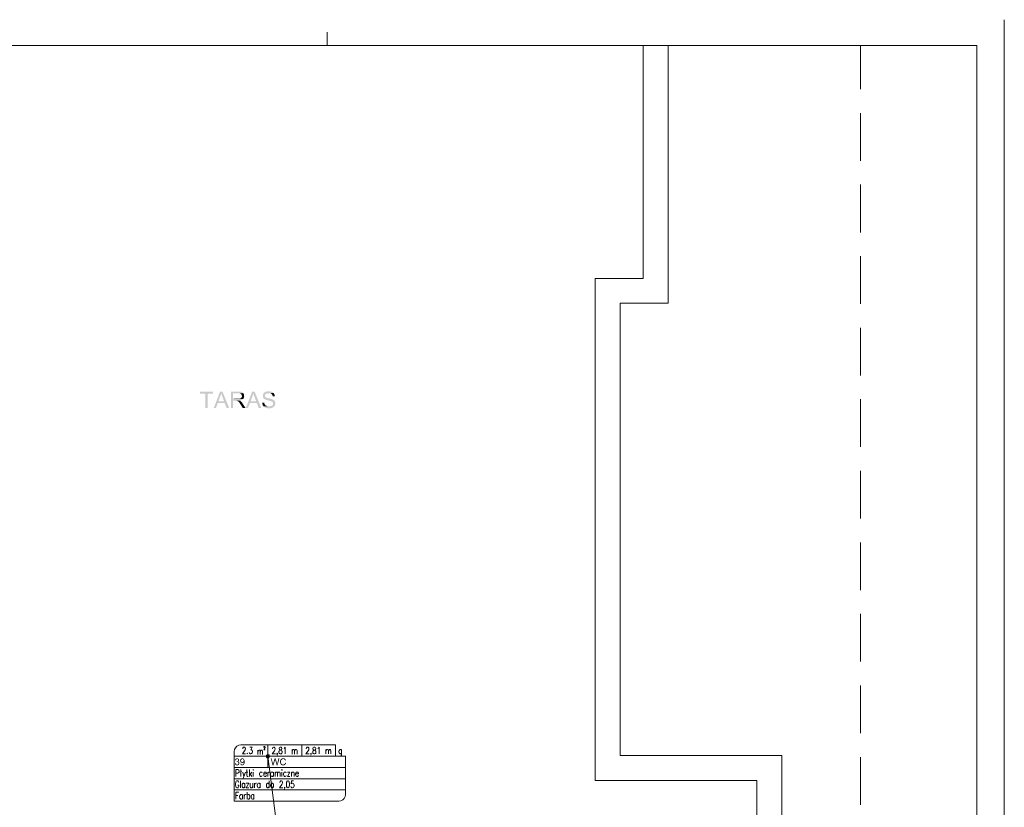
# Model space of a CAD drawing. Header units: millimetres. Extents: x -1147 to 4913, y -2332 to 921.
# Tile 119 of 119: x 3603 to 4913, y -410 to 639. Entities that reach past the tile are written whole.
import ezdxf

# ---------------------------------------------------------------- set-up
doc = ezdxf.new("R2010")
doc.units = ezdxf.units.MM
doc.header["$LTSCALE"] = 0.2
doc.layers.add('C00-00-00', color=7, linetype='Continuous')

msp = doc.modelspace()

# ---------------------------------------------------------------- hatches: boundary and pattern name
at = {"layer": 'C00-00-00'}
h = msp.add_hatch(color=256, dxfattribs=at)
h.dxf.hatch_style = 2
h.paths.add_polyline_path([(3933.999, 144.362), (3933.365, 144.149), (3931.884, 144.149), (3931.459, 143.941), (3930.825, 143.941), (3930.191, 143.728), (3929.765, 143.515), (3929.344, 143.094), (3928.71, 142.881), (3928.285, 142.46), (3928.072, 142.46), (3927.651, 142.034), (3927.438, 141.4), (3927.017, 140.975), (3926.804, 140.554), (3926.591, 139.92), (3926.383, 139.286), (3926.383, 136.954), (3926.591, 136.32), (3926.804, 135.686), (3927.229, 135.261), (3927.438, 134.839), (3927.863, 134.414), (3928.072, 134.201), (3928.497, 133.992), (3928.919, 133.567), (3929.557, 133.354), (3929.978, 133.146), (3930.612, 132.933), (3931.246, 132.72), (3931.884, 132.512), (3932.518, 132.299), (3933.365, 132.086), (3934.212, 131.874), (3934.846, 131.874), (3935.484, 131.665), (3936.118, 131.452), (3936.752, 131.24), (3937.386, 131.027), (3937.811, 130.818), (3938.233, 130.606), (3938.658, 130.606), (3938.867, 130.393), (3939.292, 129.972), (3939.713, 129.546), (3939.926, 129.125), (3940.139, 128.491), (3940.139, 127.644), (3939.926, 127.006), (3939.713, 126.372), (3939.505, 125.946), (3939.079, 125.525), (3938.658, 125.1), (3938.233, 124.891), (3937.811, 124.678), (3937.177, 124.466), (3936.539, 124.466), (3936.118, 124.253), (3934.633, 124.253), (3927.438, 124.044), (3927.863, 123.619), (3928.072, 123.406), (3928.497, 123.198), (3928.919, 122.985), (3929.344, 122.56), (3929.765, 122.351), (3930.404, 122.138), (3930.825, 122.138), (3931.459, 121.926), (3932.093, 121.717), (3932.731, 121.717), (3933.365, 121.504), (3935.905, 121.504), (3936.539, 121.717), (3937.177, 121.717), (3937.599, 121.926), (3938.233, 122.138), (3938.867, 122.351), (3939.292, 122.56), (3939.713, 122.772), (3940.352, 122.985), (3940.773, 123.406), (3941.198, 123.832), (3941.62, 124.253), (3942.041, 124.891), (3942.254, 125.312), (3942.466, 125.738), (3942.679, 126.372), (3942.888, 127.006), (3942.888, 129.125), (3942.679, 129.759), (3942.679, 130.18), (3942.254, 130.818), (3942.041, 131.24), (3941.62, 131.665), (3941.407, 132.086), (3940.773, 132.512), (3940.352, 132.72), (3939.926, 133.146), (3939.292, 133.354), (3938.658, 133.567), (3938.445, 133.78), (3938.024, 133.992), (3937.386, 133.992), (3936.965, 134.201), (3936.331, 134.414), (3935.693, 134.627), (3935.058, 134.627), (3934.212, 134.839), (3933.365, 135.048), (3932.518, 135.261), (3931.884, 135.473), (3931.459, 135.686), (3930.825, 135.899), (3930.404, 136.107), (3930.191, 136.32), (3929.978, 136.32), (3929.557, 136.745), (3929.344, 137.167), (3929.131, 137.801), (3929.131, 138.439), (3929.131, 139.073), (3929.344, 139.494), (3929.557, 140.128), (3929.978, 140.554), (3930.404, 140.766), (3930.612, 140.975), (3931.038, 141.188), (3931.672, 141.4), (3932.093, 141.4), (3932.731, 141.613), (3934.212, 141.613), (3940.773, 141.822), (3940.352, 142.247), (3939.926, 142.46), (3939.713, 142.668), (3939.292, 143.094), (3938.867, 143.307), (3938.233, 143.515), (3937.811, 143.728), (3937.177, 143.941), (3936.539, 143.941), (3935.905, 144.149), (3934.633, 144.149)])
h = msp.add_hatch(color=256, dxfattribs=at)
h.dxf.hatch_style = 2
h.paths.add_polyline_path([(3860.129, 143.941), (3842.773, 143.941), (3842.773, 141.188), (3849.968, 141.188), (3849.968, 121.926), (3852.934, 121.926), (3852.934, 141.188), (3860.129, 141.188)])
h = msp.add_hatch(color=256, dxfattribs=at)
h.dxf.hatch_style = 2
h.paths.add_polyline_path([(3872.617, 143.941), (3869.443, 143.941), (3860.976, 121.926), (3863.937, 121.926), (3866.477, 128.699), (3875.579, 128.699), (3867.324, 130.818), (3869.656, 137.592), (3869.864, 138.013), (3870.077, 138.647), (3870.29, 139.073), (3870.502, 139.707), (3870.502, 140.341), (3870.711, 140.975), (3870.924, 141.613)])
h = msp.add_hatch(color=256, dxfattribs=at)
h.dxf.hatch_style = 2
h.paths.add_polyline_path([(3872.617, 143.941), (3870.924, 141.613), (3870.924, 141.4), (3871.136, 140.554), (3871.349, 140.128), (3871.558, 139.494), (3871.77, 139.073), (3871.77, 138.647), (3871.983, 138.226), (3872.192, 138.013), (3872.192, 137.592), (3872.404, 136.954), (3872.617, 136.533), (3872.83, 135.899), (3873.038, 135.261), (3873.464, 134.414), (3873.677, 133.567), (3874.098, 132.72), (3874.311, 131.874), (3874.732, 130.818), (3867.324, 130.818), (3875.579, 128.699), (3878.119, 121.926), (3881.506, 121.926)])
h = msp.add_hatch(color=256, dxfattribs=at)
h.dxf.hatch_style = 2
h.paths.add_polyline_path([(3893.781, 143.941), (3884.046, 143.941), (3884.046, 121.926), (3886.799, 121.926), (3886.799, 131.665), (3895.9, 131.665), (3895.266, 131.874), (3895.687, 132.086), (3896.322, 132.086), (3896.96, 132.299), (3897.594, 132.512), (3898.019, 132.72), (3898.653, 132.933), (3899.074, 133.146), (3899.5, 133.567), (3899.921, 133.78), (3900.134, 133.992), (3886.799, 134.201), (3886.799, 141.4), (3893.781, 141.4), (3900.347, 141.822), (3899.921, 142.247), (3899.5, 142.668), (3899.287, 142.668), (3898.653, 143.094), (3898.228, 143.307), (3897.594, 143.515), (3896.96, 143.728), (3895.687, 143.728), (3895.053, 143.941), (3894.419, 143.941)])
h = msp.add_hatch(color=256, dxfattribs=at)
h.dxf.hatch_style = 2
h.paths.add_polyline_path([(3900.347, 141.822), (3893.781, 141.4), (3895.475, 141.4), (3896.113, 141.188), (3896.534, 140.975), (3896.96, 140.766), (3897.381, 140.341), (3897.806, 140.128), (3898.019, 139.494), (3898.228, 139.073), (3898.44, 138.439), (3898.44, 136.954), (3898.228, 136.32), (3897.806, 135.899), (3897.594, 135.473), (3897.172, 135.048), (3896.747, 134.839), (3896.113, 134.627), (3895.687, 134.414), (3895.053, 134.414), (3894.419, 134.201), (3886.799, 134.201), (3900.134, 133.992), (3900.555, 134.414), (3900.768, 135.048), (3900.981, 135.473), (3901.193, 136.107), (3901.402, 136.533), (3901.402, 137.167), (3901.615, 137.801), (3901.402, 138.226), (3901.402, 139.286), (3901.193, 139.92), (3900.981, 140.554), (3900.981, 140.766), (3900.555, 141.188)])
h = msp.add_hatch(color=256, dxfattribs=at)
h.dxf.hatch_style = 2
h.paths.add_polyline_path([(3895.9, 131.665), (3890.186, 131.665), (3891.245, 131.665), (3891.879, 131.452), (3892.513, 131.452), (3892.935, 131.027), (3893.36, 130.818), (3893.994, 130.393), (3893.994, 130.18), (3894.419, 129.759), (3894.841, 129.338), (3895.266, 128.912), (3895.687, 128.278), (3895.9, 128.065), (3895.9, 127.644), (3896.113, 127.431), (3896.534, 127.006), (3896.747, 126.585), (3897.172, 125.946), (3897.381, 125.525), (3897.806, 124.891), (3898.228, 124.253), (3898.653, 123.406), (3899.074, 122.772), (3899.708, 121.926), (3903.308, 121.926), (3899.5, 127.853), (3899.287, 128.278), (3898.866, 128.912), (3898.44, 129.338), (3898.019, 129.972), (3897.594, 130.393), (3897.172, 130.818), (3896.747, 131.027), (3896.322, 131.452)])
h = msp.add_hatch(color=256, dxfattribs=at)
h.dxf.hatch_style = 2
h.paths.add_polyline_path([(3915.375, 143.941), (3912.197, 143.941), (3903.729, 121.926), (3906.695, 121.926), (3909.235, 128.699), (3918.337, 128.699), (3910.082, 130.818), (3912.409, 137.592), (3912.622, 138.013), (3912.835, 138.647), (3913.043, 139.073), (3913.256, 139.707), (3913.256, 140.341), (3913.469, 140.975), (3913.677, 141.613)])
h = msp.add_hatch(color=256, dxfattribs=at)
h.dxf.hatch_style = 2
h.paths.add_polyline_path([(3915.375, 143.941), (3913.677, 141.613), (3913.677, 141.4), (3913.89, 140.554), (3914.103, 140.128), (3914.316, 139.494), (3914.524, 139.073), (3914.524, 138.647), (3914.737, 138.226), (3914.95, 138.013), (3914.95, 137.592), (3915.162, 136.954), (3915.375, 136.533), (3915.584, 135.899), (3915.796, 135.261), (3916.222, 134.414), (3916.43, 133.567), (3916.856, 132.72), (3917.068, 131.874), (3917.49, 130.818), (3910.082, 130.818), (3918.337, 128.699), (3920.877, 121.926), (3924.264, 121.926)])
h = msp.add_hatch(color=256, dxfattribs=at)
h.dxf.hatch_style = 2
h.paths.add_polyline_path([(3940.773, 141.822), (3934.212, 141.613), (3935.271, 141.613), (3935.905, 141.4), (3936.539, 141.4), (3936.965, 141.188), (3937.599, 140.975), (3938.024, 140.554), (3938.445, 140.128), (3938.658, 139.707), (3939.079, 139.286), (3939.292, 138.647), (3939.292, 138.013), (3939.505, 137.379), (3942.254, 137.592), (3942.254, 138.647), (3942.041, 139.286), (3941.832, 139.707), (3941.62, 140.341), (3941.407, 140.766), (3940.986, 141.4)])
h = msp.add_hatch(color=256, dxfattribs=at)
h.dxf.hatch_style = 2
h.paths.add_polyline_path([(3928.285, 129.125), (3925.532, 128.912), (3925.532, 127.644), (3925.744, 127.006), (3925.957, 126.585), (3926.17, 125.946), (3926.383, 125.525), (3926.804, 124.891), (3927.017, 124.466), (3927.438, 124.044), (3934.633, 124.253), (3932.94, 124.253), (3932.306, 124.466), (3931.672, 124.678), (3931.246, 124.891), (3930.612, 125.1), (3930.191, 125.312), (3929.978, 125.525), (3929.557, 125.946), (3929.131, 126.372), (3928.919, 126.797), (3928.497, 127.431), (3928.497, 127.853), (3928.285, 128.491)])
h = msp.add_hatch(color=256, dxfattribs=at)
h.dxf.hatch_style = 2
h.paths.add_polyline_path([(3931.038, -340.353), (3930.612, -341.413), (3935.271, -341.413)])
h = msp.add_hatch(color=256, dxfattribs=at)
h.dxf.hatch_style = 2
h.paths.add_polyline_path([(3931.884, -339.507), (3931.038, -340.353), (3934.846, -340.353)])
h = msp.add_hatch(color=256, dxfattribs=at)
h.dxf.hatch_style = 2
h.paths.add_polyline_path([(3931.038, -340.353), (3934.846, -340.353), (3935.271, -341.413)])
h = msp.add_hatch(color=256, dxfattribs=at)
h.dxf.hatch_style = 2
h.paths.add_polyline_path([(3932.94, -339.294), (3931.884, -339.507), (3934.212, -339.507)])
h = msp.add_hatch(color=256, dxfattribs=at)
h.dxf.hatch_style = 2
h.paths.add_polyline_path([(3931.884, -339.507), (3934.212, -339.507), (3934.846, -340.353)])
h = msp.add_hatch(color=256, dxfattribs=at)
h.dxf.hatch_style = 2
h.paths.add_polyline_path([(3890.398, -350.936), (3889.126, -351.148), (3889.339, -351.148), (3889.339, -351.995), (3889.552, -352.208), (3889.552, -352.42), (3889.76, -352.629), (3889.973, -352.842), (3892.092, -352.629), (3891.454, -352.629), (3891.245, -352.42), (3891.033, -352.208), (3890.82, -352.208), (3890.607, -351.995), (3890.607, -351.782), (3890.398, -351.574), (3890.398, -351.361)])
h = msp.add_hatch(color=256, dxfattribs=at)
h.dxf.hatch_style = 2
h.paths.add_polyline_path([(3889.973, -345.221), (3889.973, -345.434), (3889.76, -345.647), (3889.76, -345.855), (3889.552, -346.068), (3889.552, -346.281), (3889.339, -346.493), (3889.339, -346.915), (3890.398, -346.915), (3890.607, -346.702), (3890.607, -346.068), (3890.82, -346.068), (3891.033, -345.855), (3891.033, -345.647), (3891.245, -345.647), (3891.454, -345.434), (3892.092, -345.434)])
h = msp.add_hatch(color=256, dxfattribs=at)
h.dxf.hatch_style = 2
h.paths.add_polyline_path([(3892.092, -344.587), (3891.033, -344.587), (3890.82, -344.8), (3890.607, -344.8), (3890.398, -345.008), (3890.186, -345.008), (3889.973, -345.221), (3892.092, -345.434), (3892.726, -345.434), (3892.935, -345.647), (3893.147, -345.855), (3893.36, -346.068), (3893.36, -346.281), (3893.573, -346.493), (3893.573, -347.127), (3893.36, -347.34), (3893.36, -347.549), (3893.147, -347.761), (3892.935, -347.974), (3892.726, -348.183), (3891.879, -348.183), (3891.667, -348.395), (3893.781, -348.395), (3893.994, -348.183), (3894.207, -347.974), (3894.419, -347.974), (3894.419, -347.549), (3894.628, -347.34), (3894.628, -346.068), (3894.419, -345.855), (3894.419, -345.647), (3894.207, -345.647), (3894.207, -345.434), (3893.994, -345.221), (3893.781, -345.008), (3893.573, -345.008), (3893.36, -344.8), (3893.147, -344.8), (3892.935, -344.587), (3892.301, -344.587)])
h = msp.add_hatch(color=256, dxfattribs=at)
h.dxf.hatch_style = 2
h.paths.add_polyline_path([(3894.207, -349.029), (3892.092, -349.029), (3892.301, -349.029), (3892.513, -349.242), (3892.935, -349.242), (3893.147, -349.455), (3893.36, -349.667), (3893.573, -349.667), (3893.573, -349.88), (3893.781, -350.089), (3893.781, -350.302), (3893.994, -350.514), (3893.994, -350.936), (3893.994, -351.148), (3893.781, -351.361), (3893.781, -351.782), (3893.573, -351.995), (3893.36, -352.208), (3893.147, -352.42), (3892.935, -352.42), (3892.726, -352.629), (3892.092, -352.629), (3889.973, -352.842), (3890.186, -352.842), (3890.186, -353.054), (3890.398, -353.267), (3890.607, -353.267), (3890.82, -353.476), (3891.245, -353.476), (3891.454, -353.688), (3892.513, -353.688), (3892.726, -353.476), (3893.147, -353.476), (3893.36, -353.267), (3893.573, -353.267), (3893.781, -353.054), (3893.994, -353.054), (3894.207, -352.842), (3894.419, -352.629), (3894.628, -352.42), (3894.628, -352.208), (3894.841, -351.995), (3894.841, -351.782), (3895.053, -351.574), (3895.053, -350.089), (3894.841, -349.88), (3894.841, -349.667), (3894.628, -349.455), (3894.419, -349.242)])
h = msp.add_hatch(color=256, dxfattribs=at)
h.dxf.hatch_style = 2
h.paths.add_polyline_path([(3891.454, -348.183), (3891.454, -349.242), (3891.667, -349.242), (3891.879, -349.029), (3894.207, -349.029), (3894.207, -348.821), (3893.994, -348.821), (3893.573, -348.608), (3893.36, -348.608), (3893.573, -348.608), (3893.781, -348.395), (3891.667, -348.395)])
h = msp.add_hatch(color=256, dxfattribs=at)
h.dxf.hatch_style = 2
h.paths.add_polyline_path([(3896.96, -345.434), (3896.747, -345.647), (3896.534, -345.855), (3896.534, -346.068), (3896.322, -346.281), (3896.322, -346.915), (3896.113, -347.34), (3896.113, -347.549), (3896.322, -347.974), (3896.322, -348.608), (3896.534, -348.821), (3896.534, -349.029), (3896.747, -349.242), (3896.747, -349.455), (3896.96, -349.667), (3899.074, -349.455), (3898.44, -349.455), (3898.228, -349.242), (3898.019, -349.029), (3897.806, -349.029), (3897.806, -348.821), (3897.594, -348.821), (3897.594, -348.608), (3897.381, -348.395), (3897.381, -346.915), (3897.594, -346.493), (3897.594, -346.281), (3897.806, -346.281), (3897.806, -346.068), (3898.019, -345.855), (3898.228, -345.647), (3898.44, -345.647), (3898.653, -345.434), (3899.074, -345.434)])
h = msp.add_hatch(color=256, dxfattribs=at)
h.dxf.hatch_style = 2
h.paths.add_polyline_path([(3897.381, -351.361), (3896.322, -351.361), (3896.322, -351.574), (3896.534, -351.782), (3896.534, -352.208), (3896.747, -352.42), (3896.96, -352.629), (3896.96, -352.842), (3897.172, -353.054), (3897.381, -353.267), (3897.594, -353.476), (3898.019, -353.476), (3898.44, -353.688), (3899.287, -353.688), (3899.5, -353.476), (3899.921, -353.476), (3900.134, -353.267), (3900.347, -353.267), (3900.555, -353.054), (3900.768, -353.054), (3900.981, -352.842), (3898.866, -352.629), (3898.228, -352.629), (3898.019, -352.42), (3897.806, -352.208), (3897.594, -351.995), (3897.594, -351.574)])
h = msp.add_hatch(color=256, dxfattribs=at)
h.dxf.hatch_style = 2
h.paths.add_polyline_path([(3899.074, -344.587), (3898.019, -344.587), (3897.806, -344.8), (3897.594, -344.8), (3897.381, -345.008), (3897.172, -345.221), (3896.96, -345.434), (3899.708, -345.434), (3899.921, -345.647), (3900.134, -345.855), (3900.347, -346.068), (3900.555, -346.068), (3900.555, -346.281), (3900.768, -346.493), (3900.768, -347.549), (3900.768, -348.395), (3900.555, -348.608), (3900.555, -348.821), (3900.347, -349.029), (3900.134, -349.029), (3900.134, -349.242), (3900.981, -349.242), (3900.981, -350.514), (3900.768, -350.727), (3900.768, -351.148), (3900.555, -351.574), (3900.555, -351.782), (3900.347, -351.782), (3900.347, -351.995), (3900.134, -352.208), (3899.921, -352.42), (3899.708, -352.42), (3899.708, -352.629), (3898.866, -352.629), (3900.981, -352.842), (3901.193, -352.629), (3901.193, -352.42), (3901.402, -352.208), (3901.402, -351.995), (3901.615, -351.782), (3901.615, -351.574), (3901.827, -351.361), (3901.827, -350.936), (3902.04, -350.727), (3902.04, -348.821), (3902.04, -347.127), (3901.827, -346.915), (3901.827, -346.493), (3901.615, -346.281), (3901.615, -346.068), (3901.402, -345.855), (3901.402, -345.647), (3901.193, -345.434), (3900.981, -345.221), (3900.768, -345.008), (3900.555, -345.008), (3900.347, -344.8), (3900.134, -344.8), (3899.921, -344.587), (3899.287, -344.587)])
h = msp.add_hatch(color=256, dxfattribs=at)
h.dxf.hatch_style = 2
h.paths.add_polyline_path([(3900.134, -349.242), (3899.921, -349.242), (3899.708, -349.455), (3899.074, -349.455), (3896.96, -349.667), (3897.172, -349.667), (3897.381, -349.88), (3897.381, -350.089), (3897.594, -350.089), (3897.806, -350.302), (3898.44, -350.302), (3898.653, -350.514), (3899.074, -350.514), (3899.5, -350.302), (3899.921, -350.302), (3900.134, -350.089), (3900.347, -349.88), (3900.555, -349.88), (3900.768, -349.667), (3900.768, -349.455), (3900.981, -349.242)])
h = msp.add_hatch(color=256, dxfattribs=at)
h.dxf.hatch_style = 2
h.paths.add_polyline_path([(3930.612, -341.413), (3931.038, -342.681), (3934.846, -342.681)])
h = msp.add_hatch(color=256, dxfattribs=at)
h.dxf.hatch_style = 2
h.paths.add_polyline_path([(3930.612, -341.413), (3935.271, -341.413), (3934.846, -342.681)])
h = msp.add_hatch(color=256, dxfattribs=at)
h.dxf.hatch_style = 2
h.paths.add_polyline_path([(3931.038, -342.681), (3931.884, -343.528), (3934.212, -343.528)])
h = msp.add_hatch(color=256, dxfattribs=at)
h.dxf.hatch_style = 2
h.paths.add_polyline_path([(3931.038, -342.681), (3934.846, -342.681), (3934.212, -343.528)])
h = msp.add_hatch(color=256, dxfattribs=at)
h.dxf.hatch_style = 2
h.paths.add_polyline_path([(3931.884, -343.528), (3934.212, -343.528), (3932.94, -343.74)])
h = msp.add_hatch(color=256, dxfattribs=at)
h.dxf.hatch_style = 2
h.paths.add_polyline_path([(3938.024, -344.587), (3936.965, -344.587), (3939.292, -353.476), (3939.926, -352.208), (3939.713, -351.782), (3939.713, -351.148), (3939.505, -350.936), (3939.505, -350.302)])
h = msp.add_hatch(color=256, dxfattribs=at)
h.dxf.hatch_style = 2
h.paths.add_polyline_path([(3943.313, -344.587), (3942.041, -344.587), (3940.352, -350.514), (3940.139, -350.727), (3940.139, -351.148), (3939.926, -351.574), (3939.926, -352.208), (3939.292, -353.476), (3940.56, -353.476), (3942.466, -346.702), (3942.466, -346.068), (3942.679, -345.855), (3942.679, -345.647)])
h = msp.add_hatch(color=256, dxfattribs=at)
h.dxf.hatch_style = 2
h.paths.add_polyline_path([(3943.313, -344.587), (3942.679, -345.647), (3942.679, -346.068), (3942.888, -346.281), (3942.888, -346.702), (3944.794, -353.476), (3945.432, -352.208), (3945.432, -351.995), (3945.219, -351.782), (3945.219, -351.148), (3945.007, -350.727), (3945.007, -350.089), (3944.794, -349.88), (3944.794, -349.242), (3944.585, -349.029)])
h = msp.add_hatch(color=256, dxfattribs=at)
h.dxf.hatch_style = 2
h.paths.add_polyline_path([(3948.393, -344.587), (3947.125, -344.587), (3945.853, -350.302), (3945.641, -350.514), (3945.641, -351.361), (3945.432, -351.574), (3945.432, -352.208), (3944.794, -353.476), (3945.853, -353.476)])
h = msp.add_hatch(color=256, dxfattribs=at)
h.dxf.hatch_style = 2
h.paths.add_polyline_path([(3953.474, -344.374), (3952.627, -344.374), (3952.414, -344.587), (3951.993, -344.587), (3951.78, -344.8), (3951.568, -344.8), (3951.355, -345.008), (3951.146, -345.008), (3950.934, -345.221), (3950.721, -345.434), (3950.508, -345.434), (3950.3, -345.647), (3950.087, -345.855), (3950.087, -346.068), (3949.874, -346.281), (3949.662, -346.493), (3949.662, -346.915), (3949.453, -347.127), (3949.453, -347.549), (3949.24, -347.974), (3949.24, -350.089), (3949.453, -350.302), (3949.453, -350.936), (3949.662, -351.148), (3949.662, -351.361), (3949.874, -351.574), (3949.874, -351.782), (3950.087, -351.995), (3950.3, -352.208), (3950.3, -352.42), (3950.508, -352.629), (3950.721, -352.842), (3953.261, -352.629), (3952.627, -352.629), (3952.414, -352.42), (3951.993, -352.42), (3951.78, -352.208), (3951.568, -351.995), (3951.355, -351.782), (3951.146, -351.574), (3950.934, -351.361), (3950.934, -351.148), (3950.721, -350.936), (3950.721, -350.514), (3950.508, -350.302), (3950.508, -349.029), (3950.508, -347.761), (3950.721, -347.549), (3950.721, -347.127), (3950.934, -346.702), (3950.934, -346.493), (3951.146, -346.493), (3951.355, -346.281), (3951.568, -346.068), (3951.78, -345.855), (3951.993, -345.647), (3952.414, -345.647), (3952.627, -345.434), (3956.014, -345.434), (3955.801, -345.221), (3955.801, -345.008), (3955.593, -345.008), (3955.38, -344.8), (3955.167, -344.8), (3954.955, -344.587), (3954.533, -344.587), (3954.321, -344.374), (3953.687, -344.374)])
h = msp.add_hatch(color=256, dxfattribs=at)
h.dxf.hatch_style = 2
h.paths.add_polyline_path([(3956.014, -350.302), (3955.801, -350.727), (3955.801, -351.148), (3955.593, -351.361), (3955.38, -351.574), (3955.38, -351.782), (3955.167, -351.995), (3954.955, -351.995), (3954.955, -352.208), (3954.746, -352.208), (3954.533, -352.42), (3954.108, -352.42), (3953.895, -352.629), (3953.261, -352.629), (3950.721, -352.842), (3950.934, -352.842), (3951.146, -353.054), (3951.355, -353.054), (3951.355, -353.267), (3951.568, -353.267), (3951.78, -353.476), (3952.627, -353.476), (3952.836, -353.688), (3954.108, -353.688), (3954.321, -353.476), (3954.746, -353.476), (3954.955, -353.267), (3955.167, -353.267), (3955.38, -353.054), (3955.593, -353.054), (3955.801, -352.842), (3956.014, -352.842), (3956.014, -352.629), (3956.227, -352.42), (3956.435, -352.208), (3956.435, -351.995), (3956.648, -351.782), (3956.861, -351.574), (3956.861, -351.361), (3957.074, -351.148), (3957.074, -350.727)])
h = msp.add_hatch(color=256, dxfattribs=at)
h.dxf.hatch_style = 2
h.paths.add_polyline_path([(3956.014, -345.434), (3953.474, -345.434), (3954.321, -345.434), (3954.533, -345.647), (3954.746, -345.647), (3954.955, -345.855), (3955.167, -346.068), (3955.38, -346.281), (3955.593, -346.493), (3955.593, -346.702), (3955.801, -346.915), (3955.801, -347.34), (3957.074, -346.915), (3956.861, -346.915), (3956.861, -346.702), (3956.648, -346.281), (3956.648, -346.068), (3956.435, -345.855), (3956.435, -345.647), (3956.227, -345.647)])

# ---------------------------------------------------------------- linework, layer by layer
at = {"layer": 'C00-00-00', "lineweight": 0}
for points in [[(4913.132, 638.885), (4913.132, -2331.503)], [(4011.894, 622.307), (4011.894, 604.317)], [(3695.662, 604.317), (3632.166, 604.317)], [(3790.914, 604.317), (3727.413, 604.317)], [(3886.161, 604.317), (3822.664, 604.317)], [(3981.412, 604.317), (3917.915, 604.317)], [(4076.663, 604.317), (4013.162, 604.317)], [(4171.914, 604.317), (4108.414, 604.317)], [(4267.162, 604.317), (4203.665, 604.317)], [(4362.413, 604.317), (4298.916, 604.317)], [(4465.919, 604.105), (4465.919, 261.415), (4401.784, 261.415), (4401.784, -340.779), (4617.049, -340.779), (4617.049, -478.571), (4583.817, -478.571), (4583.817, -374.01), (4368.553, -374.01), (4368.553, 294.434), (4432.687, 294.434), (4432.687, 604.105)], [(4457.664, 604.317), (4394.163, 604.317)], [(4552.913, 604.317), (4489.414, 604.317)], [(4648.164, 604.317), (4584.664, 604.317)], [(4721.613, 546.318), (4721.613, 604.317), (4679.914, 604.317)], [(4721.613, 451.071), (4721.613, 514.568)], [(4721.613, 355.82), (4721.613, 419.317)], [(4721.613, 260.569), (4721.613, 324.07)], [(4721.613, 165.317), (4721.613, 228.818)], [(4721.613, 70.07), (4721.613, 133.567)], [(4721.613, -25.181), (4721.613, 38.316)], [(4721.613, -120.432), (4721.613, -56.931)], [(4721.613, -215.679), (4721.613, -152.183)], [(4721.613, -310.931), (4721.613, -247.434)], [(3896.96, -326.384), (3894.207, -327.018), (3891.667, -328.286), (3889.76, -330.193), (3888.492, -332.733), (3888.071, -335.486)], [(3932.94, -326.384), (3896.96, -326.384)], [(3896.96, -326.384), (3932.94, -326.384), (3932.94, -342.894)], [(4015.49, -326.384), (3932.94, -326.384), (4022.902, -326.384), (4022.902, -341.413)], [(3932.94, -341.413), (3932.94, -326.384), (3932.94, -356.441)], [(3978.025, -341.413), (3978.025, -326.384)], [(3888.071, -356.441), (3888.071, -335.486)], [(3899.5, -331.677), (3899.5, -331.252), (3899.708, -330.405), (3900.134, -329.98), (3900.555, -329.559), (3901.827, -329.559), (3902.461, -329.98), (3902.674, -330.405), (3903.095, -331.252), (3903.095, -332.099), (3902.674, -332.946), (3902.04, -334.214), (3899.074, -338.447), (3903.308, -338.447)], [(3908.814, -329.559), (3911.988, -329.559), (3910.295, -332.946), (3911.141, -332.946), (3911.775, -333.371), (3911.988, -333.792), (3912.409, -335.06), (3912.409, -335.907), (3911.988, -337.179), (3911.35, -338.026), (3910.503, -338.447), (3909.661, -338.447), (3908.814, -338.026), (3908.388, -337.601), (3908.176, -336.754)], [(3919.817, -333.58), (3919.817, -339.081)], [(3919.817, -335.273), (3920.664, -334.005), (3921.298, -333.58), (3922.145, -333.58), (3922.57, -334.005), (3922.783, -335.273), (3922.783, -339.081)], [(3922.783, -335.273), (3923.63, -334.005), (3924.264, -333.58), (3925.11, -333.58), (3925.532, -334.005), (3925.957, -335.273), (3925.957, -339.081)], [(3927.651, -329.771), (3927.651, -329.559), (3927.863, -329.133), (3927.863, -328.925), (3928.285, -328.712), (3928.71, -328.712), (3929.131, -328.925), (3929.131, -329.133), (3929.344, -329.559), (3929.344, -329.98), (3929.131, -330.405), (3928.919, -331.039), (3927.651, -332.946), (3929.557, -332.946)], [(3939.079, -331.677), (3939.079, -331.252), (3939.505, -330.405), (3939.713, -329.98), (3940.352, -329.559), (3941.407, -329.559), (3942.041, -329.98), (3942.466, -330.405), (3942.679, -331.252), (3942.679, -332.099), (3942.466, -332.946), (3941.832, -334.214), (3938.867, -338.447), (3943.1, -338.447)], [(3945.641, -338.026), (3945.432, -338.447), (3945.007, -338.026), (3945.432, -337.601), (3945.641, -338.026), (3945.641, -338.873), (3945.432, -339.719), (3945.007, -340.141)], [(3954.746, -331.252), (3955.38, -330.827), (3956.227, -329.559), (3956.227, -338.447)], [(3965.328, -332.733), (3965.328, -338.66)], [(3965.328, -334.426), (3966.175, -333.158), (3966.809, -332.733), (3967.656, -332.733), (3968.29, -333.158), (3968.502, -334.426), (3968.502, -338.66)], [(3968.502, -334.426), (3969.349, -333.158), (3969.983, -332.733), (3970.83, -332.733), (3971.464, -333.158), (3971.889, -334.426), (3971.889, -338.66)], [(3984.165, -331.677), (3984.165, -331.252), (3984.378, -330.405), (3984.799, -329.98), (3985.224, -329.559), (3986.492, -329.559), (3987.13, -329.98), (3987.339, -330.405), (3987.765, -331.252), (3987.765, -332.099), (3987.339, -332.946), (3986.705, -334.214), (3983.744, -338.447), (3987.973, -338.447)], [(3990.726, -338.026), (3990.305, -338.447), (3990.092, -338.026), (3990.305, -337.601), (3990.726, -338.026), (3990.726, -338.873), (3990.305, -339.719), (3990.092, -340.141)], [(3999.615, -331.252), (4000.253, -330.827), (4001.308, -329.559), (4001.308, -338.447)], [(4010.201, -332.524), (4010.201, -338.447)], [(4010.201, -334.214), (4011.048, -332.946), (4011.682, -332.524), (4012.528, -332.524), (4013.162, -332.946), (4013.588, -334.214), (4013.588, -338.447)], [(4013.588, -334.214), (4014.435, -332.946), (4015.069, -332.524), (4015.915, -332.524), (4016.549, -332.946), (4016.762, -334.214), (4016.762, -338.447)], [(4031.156, -333.792), (4030.731, -332.946), (4030.097, -332.524), (4029.038, -332.524), (4028.616, -332.946), (4027.978, -333.792), (4027.557, -335.06), (4027.557, -335.907), (4027.978, -337.179), (4028.616, -338.026), (4029.038, -338.447), (4030.097, -338.447), (4030.731, -338.026), (4031.156, -337.179)], [(4031.156, -332.524), (4031.156, -339.294), (4030.944, -340.566), (4030.731, -340.987), (4030.097, -341.413), (4029.038, -341.413), (4028.616, -340.987)], [(4036.445, -341.413), (3888.071, -341.413)], [(3932.94, -341.413), (3959.61, -549.054)], [(4036.445, -341.413), (4036.445, -356.441)], [(4721.613, -406.182), (4721.613, -342.681)], [(3888.071, -401.527), (3888.071, -356.441)], [(4036.445, -356.441), (3888.071, -356.441)], [(3890.398, -368.504), (3890.398, -359.403), (3893.147, -359.403), (3893.994, -359.828), (3894.419, -360.25), (3894.628, -361.096), (3894.628, -362.577), (3894.419, -363.424), (3893.994, -363.849), (3893.147, -364.271), (3890.398, -364.271)], [(3896.747, -364.271), (3898.019, -361.522)], [(3897.172, -359.403), (3897.172, -368.504)], [(3899.5, -362.577), (3901.193, -368.504), (3903.095, -362.577)], [(3904.368, -362.577), (3906.274, -362.577)], [(3905.214, -359.403), (3905.214, -366.811), (3905.423, -368.083), (3906.061, -368.504), (3906.695, -368.504)], [(3908.388, -359.403), (3908.388, -368.504)], [(3911.563, -362.577), (3908.388, -366.811)], [(3909.661, -365.117), (3911.775, -368.504)], [(3913.469, -363.002), (3913.469, -368.504)], [(3925.532, -363.849), (3924.898, -363.002), (3924.264, -362.577), (3923.417, -362.577), (3922.783, -363.002), (3922.358, -363.849), (3921.936, -365.117), (3921.936, -365.964), (3922.358, -367.236), (3922.783, -368.083), (3923.417, -368.504), (3924.264, -368.504), (3924.898, -368.083), (3925.532, -367.236)], [(3927.438, -365.117), (3931.038, -365.117), (3931.038, -364.271), (3930.612, -363.424), (3930.404, -363.002), (3929.765, -362.577), (3928.919, -362.577), (3928.285, -363.002), (3927.651, -363.849), (3927.438, -365.117), (3927.438, -365.964), (3927.651, -367.236), (3928.285, -368.083), (3928.919, -368.504), (3929.765, -368.504), (3930.404, -368.083), (3931.038, -367.236)], [(3933.152, -362.577), (3933.152, -368.504)], [(3933.152, -365.117), (3933.365, -363.849), (3933.999, -363.002), (3934.633, -362.577), (3935.484, -362.577)], [(3940.352, -363.849), (3939.713, -363.002), (3939.079, -362.577), (3938.233, -362.577), (3937.599, -363.002), (3936.965, -363.849), (3936.752, -365.117), (3936.752, -365.964), (3936.965, -367.236), (3937.599, -368.083), (3938.233, -368.504), (3939.079, -368.504), (3939.713, -368.083), (3940.352, -367.236)], [(3940.352, -362.577), (3940.352, -368.504)], [(3942.679, -362.577), (3942.679, -368.504)], [(3942.679, -364.271), (3943.526, -363.002), (3944.16, -362.577), (3945.007, -362.577), (3945.641, -363.002), (3946.066, -364.271), (3946.066, -368.504)], [(3946.066, -364.271), (3946.913, -363.002), (3947.547, -362.577), (3948.393, -362.577), (3949.028, -363.002), (3949.24, -364.271), (3949.24, -368.504)], [(3951.568, -363.002), (3951.568, -368.504)], [(3957.282, -363.849), (3956.861, -363.002), (3956.227, -362.577), (3955.167, -362.577), (3954.746, -363.002), (3954.108, -363.849), (3953.687, -365.117), (3953.687, -365.964), (3954.108, -367.236), (3954.746, -368.083), (3955.167, -368.504), (3956.227, -368.504), (3956.861, -368.083), (3957.282, -367.236)], [(3959.188, -368.504), (3962.363, -362.577), (3959.188, -362.577)], [(3964.481, -362.577), (3964.481, -368.504)], [(3964.481, -364.271), (3965.541, -363.002), (3965.962, -362.577), (3967.022, -362.577), (3967.656, -363.002), (3967.868, -364.271), (3967.868, -368.504)], [(3969.983, -365.117), (3973.583, -365.117), (3973.583, -364.271), (3973.37, -363.424), (3972.949, -363.002), (3972.311, -362.577), (3971.464, -362.577), (3970.83, -363.002), (3970.196, -363.849), (3969.983, -365.117), (3969.983, -365.964), (3970.196, -367.236), (3970.83, -368.083), (3971.464, -368.504), (3972.311, -368.504), (3972.949, -368.083), (3973.583, -367.236)], [(4036.445, -356.441), (4036.445, -392.425)], [(4036.445, -371.47), (3888.071, -371.47)], [(3894.419, -376.546), (3893.994, -375.703), (3893.36, -374.857), (3892.935, -374.431), (3891.667, -374.431), (3891.033, -374.857), (3890.398, -375.703), (3890.186, -376.546), (3889.76, -377.818), (3889.76, -380.146), (3890.186, -381.418), (3890.398, -382.265), (3891.033, -383.111), (3891.667, -383.533), (3892.935, -383.533), (3893.36, -383.111), (3893.994, -382.265), (3894.419, -381.418), (3894.419, -380.146), (3892.935, -380.146)], [(3896.534, -374.431), (3896.534, -383.533)], [(3902.249, -378.665), (3901.615, -377.818), (3900.981, -377.393), (3900.134, -377.393), (3899.5, -377.818), (3898.866, -378.665), (3898.653, -380.146), (3898.653, -380.992), (3898.866, -382.265), (3899.5, -383.111), (3900.134, -383.533), (3900.981, -383.533), (3901.615, -383.111), (3902.249, -382.265)], [(3901.193, -368.504), (3900.768, -370.198), (3900.134, -371.044), (3899.5, -371.47), (3899.074, -371.47)], [(3902.249, -377.393), (3902.249, -383.533)], [(3904.155, -383.533), (3907.542, -377.393), (3904.155, -377.393)], [(3909.661, -377.393), (3909.661, -381.839), (3909.869, -383.111), (3910.503, -383.533), (3911.563, -383.533), (3911.988, -383.111), (3913.043, -381.839)], [(3913.043, -377.393), (3913.043, -383.533)], [(3915.375, -377.393), (3915.375, -383.533)], [(3915.375, -380.146), (3915.584, -378.665), (3916.222, -377.818), (3916.856, -377.393), (3917.703, -377.393)], [(3922.57, -378.665), (3921.936, -377.818), (3921.298, -377.393), (3920.455, -377.393), (3919.817, -377.818), (3919.183, -378.665), (3918.971, -380.146), (3918.971, -380.992), (3919.183, -382.265), (3919.817, -383.111), (3920.455, -383.533), (3921.298, -383.533), (3921.936, -383.111), (3922.57, -382.265)], [(3922.57, -377.393), (3922.57, -383.533)], [(3934.633, -378.665), (3933.999, -377.818), (3933.365, -377.393), (3932.518, -377.393), (3931.884, -377.818), (3931.246, -378.665), (3931.038, -380.146), (3931.038, -380.992), (3931.246, -382.265), (3931.884, -383.111), (3932.518, -383.533), (3933.365, -383.533), (3933.999, -383.111), (3934.633, -382.265)], [(3934.633, -374.431), (3934.633, -383.533)], [(3949.028, -376.546), (3949.028, -376.125), (3949.24, -375.278), (3949.662, -374.857), (3950.087, -374.431), (3951.355, -374.431), (3951.993, -374.857), (3952.202, -375.278), (3952.627, -376.125), (3952.627, -376.972), (3952.202, -377.818), (3951.568, -379.09), (3948.606, -383.533), (3952.836, -383.533)], [(3959.188, -368.504), (3962.363, -368.504)], [(3967.23, -374.431), (3964.269, -374.431), (3964.056, -378.24), (3964.269, -377.818), (3965.115, -377.393), (3965.962, -377.393), (3967.022, -377.818), (3967.656, -378.665), (3967.868, -380.146), (3967.868, -380.992), (3967.656, -382.265), (3967.022, -383.111), (3965.962, -383.533), (3965.115, -383.533), (3964.269, -383.111), (3964.056, -382.686), (3963.635, -381.839)], [(4036.445, -386.494), (3888.071, -386.494)], [(3890.398, -398.561), (3890.398, -389.46), (3894.419, -389.46)], [(3899.074, -393.693), (3898.653, -392.847), (3898.019, -392.425), (3897.172, -392.425), (3896.534, -392.847), (3895.9, -393.693), (3895.475, -394.962), (3895.475, -395.808), (3895.9, -397.293), (3896.534, -398.14), (3897.172, -398.561), (3898.019, -398.561), (3898.653, -398.14), (3899.074, -397.293)], [(3899.074, -392.425), (3899.074, -398.561)], [(3901.615, -392.425), (3901.615, -398.561)], [(3901.615, -394.962), (3901.827, -393.693), (3902.461, -392.847), (3903.095, -392.425), (3903.942, -392.425)], [(3904.155, -383.533), (3907.542, -383.533)], [(3905.423, -389.46), (3905.423, -398.561)], [(3905.423, -393.693), (3906.061, -392.847), (3906.695, -392.425), (3907.542, -392.425), (3908.176, -392.847), (3908.814, -393.693), (3909.022, -394.962), (3909.022, -395.808), (3908.814, -397.293), (3908.176, -398.14), (3907.542, -398.561), (3906.695, -398.561), (3906.061, -398.14), (3905.423, -397.293)], [(3914.524, -393.693), (3913.89, -392.847), (3913.256, -392.425), (3912.409, -392.425), (3911.775, -392.847), (3911.141, -393.693), (3910.929, -394.962), (3910.929, -395.808), (3911.141, -397.293), (3911.775, -398.14), (3912.409, -398.561), (3913.256, -398.561), (3913.89, -398.14), (3914.524, -397.293)], [(3914.524, -392.425), (3914.524, -398.561)], [(3955.593, -383.111), (3955.167, -383.533), (3954.955, -383.111), (3955.167, -382.686), (3955.593, -383.111), (3955.593, -383.958), (3955.167, -384.805), (3954.955, -385.226)], [(4027.557, -401.527), (4030.31, -401.101), (4032.85, -399.833), (4034.752, -397.714), (4036.024, -395.174), (4036.445, -392.425)], [(4027.557, -401.527), (3888.071, -401.527)], [(3890.398, -393.693), (3892.935, -393.693)]]:
    msp.add_lwpolyline(points, dxfattribs=at)
for points in [[(4876.764, -2295.52), (4876.764, 604.317), (-938.159, 604.317), (-938.159, -2295.52)], [(3905.636, -337.601), (3905.423, -338.026), (3905.636, -338.447), (3906.061, -338.026)], [(3935.271, -341.413), (3934.846, -340.353), (3934.212, -339.507), (3932.94, -339.294), (3931.884, -339.507), (3931.038, -340.353), (3930.612, -341.413), (3931.038, -342.681), (3931.884, -343.528), (3932.94, -343.74), (3934.212, -343.528), (3934.846, -342.681)], [(3949.24, -329.559), (3948.393, -329.98), (3948.181, -330.827), (3948.181, -331.677), (3948.393, -332.524), (3949.028, -332.946), (3950.3, -333.371), (3951.146, -333.792), (3951.78, -334.639), (3951.993, -335.486), (3951.993, -336.754), (3951.78, -337.601), (3951.355, -338.026), (3950.508, -338.447), (3949.24, -338.447), (3948.393, -338.026), (3948.181, -337.601), (3947.759, -336.754), (3947.759, -335.486), (3948.181, -334.639), (3948.606, -333.792), (3949.662, -333.371), (3950.721, -332.946), (3951.355, -332.524), (3951.78, -331.677), (3951.78, -330.827), (3951.355, -329.98), (3950.508, -329.559)], [(3994.326, -329.559), (3993.479, -329.98), (3993.058, -330.827), (3993.058, -331.677), (3993.479, -332.524), (3993.904, -332.946), (3995.172, -333.371), (3996.019, -333.792), (3996.653, -334.639), (3997.079, -335.486), (3997.079, -336.754), (3996.653, -337.601), (3996.44, -338.026), (3995.594, -338.447), (3994.326, -338.447), (3993.479, -338.026), (3993.058, -337.601), (3992.845, -336.754), (3992.845, -335.486), (3993.058, -334.639), (3993.692, -333.792), (3994.538, -333.371), (3995.806, -332.946), (3996.44, -332.524), (3996.653, -331.677), (3996.653, -330.827), (3996.44, -329.98), (3995.594, -329.559)], [(3913.256, -359.828), (3913.469, -360.25), (3913.89, -359.828), (3913.469, -359.403)], [(3951.355, -359.828), (3951.568, -360.25), (3951.993, -359.828), (3951.568, -359.403)], [(3938.233, -377.393), (3937.599, -377.818), (3936.965, -378.665), (3936.752, -380.146), (3936.752, -380.992), (3936.965, -382.265), (3937.599, -383.111), (3938.233, -383.533), (3939.079, -383.533), (3939.713, -383.111), (3940.352, -382.265), (3940.56, -380.992), (3940.56, -380.146), (3940.352, -378.665), (3939.713, -377.818), (3939.079, -377.393)], [(3959.401, -374.431), (3958.554, -374.857), (3957.92, -376.125), (3957.708, -378.24), (3957.708, -379.512), (3957.92, -381.839), (3958.554, -383.111), (3959.401, -383.533), (3960.035, -383.533), (3960.882, -383.111), (3961.516, -381.839), (3961.941, -379.512), (3961.941, -378.24), (3961.516, -376.125), (3960.882, -374.857), (3960.035, -374.431)]]:
    msp.add_lwpolyline(points, close=True, dxfattribs=at)

doc.saveas('drawing.dxf')
